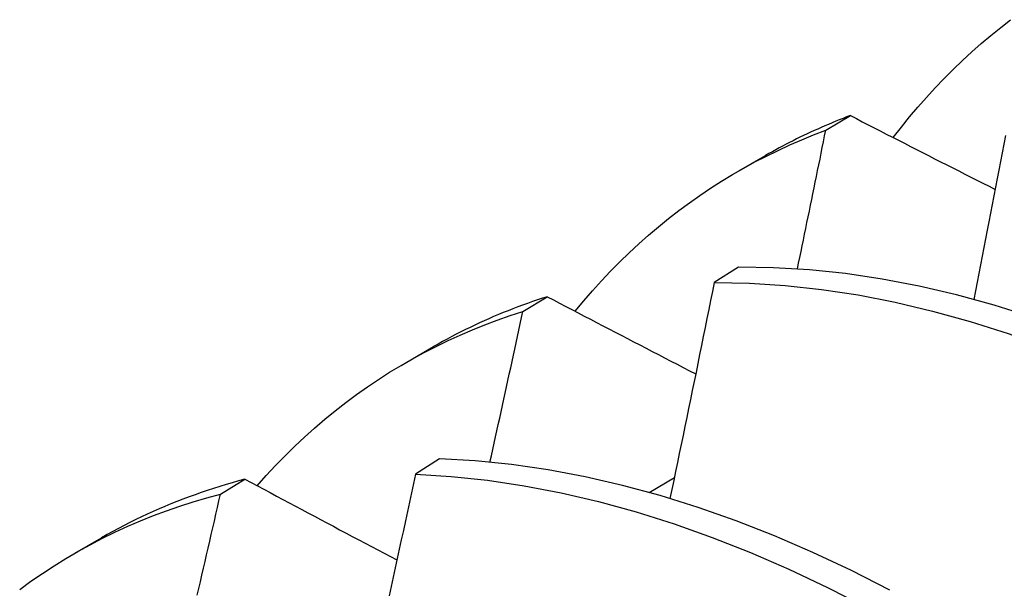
# Model space of a CAD drawing. Header units: inches. Extents: x 8.8 to 84.2, y 6.4 to 55.5.
# Tile 46 of 52: x 76.4923 to 76.5955, y 31.2003 to 31.2601. Entities that reach past the tile are written whole.
import ezdxf

# ---------------------------------------------------------------- set-up
doc = ezdxf.new("R2010")
doc.units = ezdxf.units.IN
doc.header["$MEASUREMENT"] = 0
doc.layers.add('Visible Edges(ANSI)', color=7, linetype='Continuous', lineweight=25)

msp = doc.modelspace()

# ---------------------------------------------------------------- linework, layer by layer
at = {"layer": 'Visible Edges(ANSI)'}
for p, q in [((76.57682, 31.24849), (76.57939, 31.25002)), ((76.56769, 31.24421), (76.5705, 31.24583)), ((76.56765, 31.23412), (76.56512, 31.2325)), ((76.54505, 31.22949), (76.54762, 31.23103)), ((76.53289, 31.22417), (76.5357, 31.22579)), ((76.53632, 31.21404), (76.53379, 31.21241)), ((76.51336, 31.21033), (76.51592, 31.21188)), ((76.55829, 31.21049), (76.56094, 31.21206)), ((76.49809, 31.20413), (76.5009, 31.20575))]:
    msp.add_line(p, q, dxfattribs=at)
at = {"layer": 'Visible Edges(ANSI)', "flags": 128}
for points in [[(76.58389, 31.24771), (76.58474, 31.2488), (76.5856, 31.24987), (76.58648, 31.25091), (76.58738, 31.25193), (76.58829, 31.25293), (76.58922, 31.25391), (76.59017, 31.25486), (76.59113, 31.25579), (76.59211, 31.25669), (76.59311, 31.25757), (76.59412, 31.25843), (76.59515, 31.25926), (76.59619, 31.26007)], [(76.57939, 31.25002), (76.579, 31.24987), (76.57862, 31.24972), (76.57823, 31.24957), (76.57785, 31.24942), (76.57747, 31.24926), (76.57709, 31.2491), (76.57672, 31.24894), (76.57634, 31.24878), (76.57597, 31.24861), (76.57559, 31.24845), (76.57522, 31.24827), (76.57485, 31.2481), (76.57448, 31.24793), (76.57411, 31.24775), (76.57374, 31.24757), (76.57338, 31.24738), (76.57301, 31.2472), (76.57265, 31.24701), (76.57229, 31.24682), (76.57193, 31.24663), (76.57157, 31.24643), (76.57121, 31.24623), (76.57086, 31.24603), (76.5705, 31.24583)], [(76.57939, 31.25002), (76.58002, 31.2497), (76.58064, 31.24937), (76.58127, 31.24905), (76.5819, 31.24873), (76.58253, 31.24841), (76.58316, 31.24808), (76.5838, 31.24776), (76.58443, 31.24744), (76.58506, 31.24712), (76.58569, 31.24679), (76.58632, 31.24647), (76.58695, 31.24615), (76.58759, 31.24583), (76.58822, 31.2455), (76.58885, 31.24518), (76.58949, 31.24486), (76.59012, 31.24454), (76.59075, 31.24422), (76.59139, 31.24389), (76.59202, 31.24357), (76.59266, 31.24325), (76.59329, 31.24293), (76.59393, 31.2426), (76.59457, 31.24228)], [(76.55053, 31.2295), (76.55144, 31.23058), (76.55235, 31.23164), (76.55329, 31.23268), (76.55425, 31.23369), (76.55522, 31.23467), (76.55621, 31.23563), (76.55722, 31.23657), (76.55824, 31.23748), (76.55928, 31.23836), (76.56034, 31.23922), (76.56142, 31.24005), (76.56251, 31.24086), (76.56362, 31.24164), (76.56474, 31.2424), (76.56588, 31.24313), (76.56704, 31.24383), (76.56821, 31.24451), (76.56939, 31.24516), (76.57059, 31.24578), (76.57181, 31.24637), (76.57304, 31.24694), (76.57429, 31.24749), (76.57554, 31.248), (76.57682, 31.24849)], [(76.57384, 31.23394), (76.57397, 31.23454), (76.57409, 31.23515), (76.57422, 31.23576), (76.57434, 31.23636), (76.57447, 31.23697), (76.57459, 31.23758), (76.57472, 31.23818), (76.57484, 31.23879), (76.57497, 31.2394), (76.57509, 31.24), (76.57522, 31.24061), (76.57534, 31.24122), (76.57547, 31.24182), (76.57559, 31.24243), (76.57571, 31.24304), (76.57584, 31.24364), (76.57596, 31.24425), (76.57608, 31.24485), (76.57621, 31.24546), (76.57633, 31.24607), (76.57645, 31.24667), (76.57657, 31.24728), (76.57669, 31.24788), (76.57682, 31.24849)], [(76.59564, 31.24793), (76.59547, 31.24703), (76.5953, 31.24612), (76.59513, 31.24522), (76.59495, 31.24431), (76.59478, 31.24341), (76.59461, 31.24251), (76.59444, 31.2416), (76.59426, 31.2407), (76.59409, 31.23979), (76.59392, 31.23889), (76.59374, 31.23799), (76.59357, 31.23708), (76.59339, 31.23618), (76.59322, 31.23527), (76.59304, 31.23437), (76.59286, 31.23346), (76.59269, 31.23255), (76.59251, 31.23165), (76.59233, 31.23074)], [(76.65048, 31.19836), (76.64657, 31.20157), (76.64264, 31.20465), (76.63867, 31.2076), (76.63469, 31.21041), (76.63068, 31.21307), (76.62665, 31.21559), (76.62262, 31.21796), (76.61858, 31.22018), (76.61453, 31.22224), (76.6105, 31.22414), (76.60647, 31.22589), (76.60245, 31.22747), (76.59845, 31.22889), (76.59447, 31.23014), (76.59052, 31.23122), (76.58661, 31.23213), (76.58273, 31.23288), (76.57888, 31.23345), (76.57509, 31.23384), (76.57134, 31.23407), (76.56765, 31.23412)], [(76.56512, 31.2325), (76.56493, 31.23156), (76.56474, 31.23062), (76.56455, 31.22968), (76.56436, 31.22873), (76.56417, 31.22779), (76.56397, 31.22685), (76.56378, 31.22591), (76.56359, 31.22496), (76.5634, 31.22402), (76.56321, 31.22308), (76.56301, 31.22213), (76.56282, 31.22119), (76.56263, 31.22025), (76.56243, 31.2193), (76.56224, 31.21836), (76.56204, 31.21742), (76.56185, 31.21647), (76.56165, 31.21553), (76.56146, 31.21458), (76.56126, 31.21364), (76.56106, 31.21269), (76.56087, 31.21175), (76.56067, 31.2108), (76.56047, 31.20986)], [(76.56512, 31.2325), (76.56881, 31.23244), (76.57256, 31.2322), (76.57636, 31.23179), (76.58021, 31.23121), (76.58409, 31.23045), (76.58801, 31.22952), (76.59196, 31.22843), (76.59594, 31.22717), (76.59994, 31.22574), (76.60396, 31.22414), (76.60799, 31.22238), (76.61203, 31.22047), (76.61607, 31.21839), (76.62011, 31.21616), (76.62415, 31.21378), (76.62817, 31.21125), (76.63218, 31.20858), (76.63616, 31.20576), (76.64013, 31.2028), (76.64406, 31.19971)], [(76.54762, 31.23103), (76.5471, 31.23086), (76.54658, 31.23069), (76.54606, 31.23051), (76.54554, 31.23033), (76.54503, 31.23014), (76.54452, 31.22995), (76.54401, 31.22976), (76.5435, 31.22956), (76.543, 31.22936), (76.54249, 31.22915), (76.54199, 31.22894), (76.5415, 31.22872), (76.541, 31.2285), (76.54051, 31.22828), (76.54002, 31.22805), (76.53953, 31.22781), (76.53904, 31.22758), (76.53856, 31.22733), (76.53808, 31.22709), (76.5376, 31.22684), (76.53712, 31.22658), (76.53664, 31.22632), (76.53617, 31.22606), (76.5357, 31.22579)], [(76.54762, 31.23103), (76.54826, 31.23069), (76.54891, 31.23035), (76.54955, 31.23001), (76.5502, 31.22968), (76.55084, 31.22934), (76.55149, 31.229), (76.55214, 31.22867), (76.55278, 31.22833), (76.55343, 31.22799), (76.55408, 31.22765), (76.55472, 31.22732), (76.55537, 31.22698), (76.55602, 31.22664), (76.55667, 31.2263), (76.55732, 31.22597), (76.55797, 31.22563), (76.55862, 31.22529), (76.55927, 31.22495), (76.55992, 31.22462), (76.56057, 31.22428), (76.56122, 31.22394), (76.56187, 31.2236), (76.56252, 31.22327), (76.56318, 31.22293)], [(76.5172, 31.2112), (76.51816, 31.21228), (76.51914, 31.21332), (76.52013, 31.21435), (76.52115, 31.21534), (76.52218, 31.21631), (76.52323, 31.21726), (76.5243, 31.21817), (76.52539, 31.21906), (76.5265, 31.21992), (76.52762, 31.22076), (76.52876, 31.22156), (76.52992, 31.22234), (76.53109, 31.2231), (76.53229, 31.22382), (76.53349, 31.22451), (76.53472, 31.22518), (76.53596, 31.22582), (76.53721, 31.22643), (76.53848, 31.22701), (76.53977, 31.22756), (76.54107, 31.22809), (76.54238, 31.22858), (76.54371, 31.22905), (76.54505, 31.22949)], [(76.54161, 31.21369), (76.54176, 31.21434), (76.5419, 31.215), (76.54205, 31.21566), (76.54219, 31.21632), (76.54234, 31.21698), (76.54248, 31.21764), (76.54263, 31.2183), (76.54277, 31.21896), (76.54292, 31.21961), (76.54306, 31.22027), (76.5432, 31.22093), (76.54335, 31.22159), (76.54349, 31.22225), (76.54363, 31.22291), (76.54378, 31.22356), (76.54392, 31.22422), (76.54406, 31.22488), (76.5442, 31.22554), (76.54435, 31.2262), (76.54449, 31.22685), (76.54463, 31.22751), (76.54477, 31.22817), (76.54491, 31.22883), (76.54505, 31.22949)], [(76.58354, 31.20026), (76.5795, 31.20232), (76.57546, 31.20421), (76.57143, 31.20595), (76.56741, 31.20752), (76.56342, 31.20893), (76.55944, 31.21017), (76.55549, 31.21124), (76.55158, 31.21214), (76.5477, 31.21287), (76.54386, 31.21344), (76.54007, 31.21382), (76.53632, 31.21404)], [(76.53379, 31.21241), (76.53358, 31.21143), (76.53337, 31.21045), (76.53316, 31.20947), (76.53295, 31.20849), (76.53274, 31.20751), (76.53253, 31.20653), (76.53231, 31.20555), (76.5321, 31.20457), (76.53189, 31.20359), (76.53167, 31.20261), (76.53146, 31.20163), (76.53124, 31.20065), (76.53103, 31.19967)], [(76.53379, 31.21241), (76.53754, 31.21218), (76.54134, 31.21178), (76.54518, 31.21121), (76.54906, 31.21046), (76.55298, 31.20954), (76.55693, 31.20846), (76.56091, 31.20721), (76.56491, 31.20579), (76.56892, 31.2042), (76.57295, 31.20245), (76.57699, 31.20055), (76.58103, 31.19848)], [(76.51592, 31.21188), (76.51526, 31.21171), (76.5146, 31.21152), (76.51394, 31.21133), (76.51328, 31.21113), (76.51263, 31.21093), (76.51198, 31.21072), (76.51134, 31.2105), (76.5107, 31.21027), (76.51006, 31.21004), (76.50942, 31.2098), (76.50879, 31.20956), (76.50816, 31.2093), (76.50754, 31.20904), (76.50692, 31.20878), (76.5063, 31.20851), (76.50569, 31.20823), (76.50508, 31.20794), (76.50447, 31.20765), (76.50387, 31.20735), (76.50327, 31.20704), (76.50267, 31.20673), (76.50208, 31.20641), (76.50149, 31.20608), (76.5009, 31.20575)], [(76.51592, 31.21188), (76.51658, 31.21153), (76.51724, 31.21118), (76.5179, 31.21083), (76.51856, 31.21048), (76.51922, 31.21012), (76.51988, 31.20977), (76.52055, 31.20942), (76.52121, 31.20907), (76.52187, 31.20872), (76.52253, 31.20836), (76.5232, 31.20801), (76.52386, 31.20766), (76.52452, 31.20731), (76.52519, 31.20695), (76.52585, 31.2066), (76.52652, 31.20625), (76.52718, 31.2059), (76.52785, 31.20554), (76.52851, 31.20519), (76.52918, 31.20484), (76.52985, 31.20449), (76.53052, 31.20413), (76.53118, 31.20378), (76.53185, 31.20343)], [(76.49231, 31.20034), (76.49349, 31.2012), (76.4947, 31.20202), (76.49592, 31.20282), (76.49716, 31.20359), (76.49842, 31.20432), (76.49969, 31.20502), (76.50099, 31.2057), (76.5023, 31.20634), (76.50363, 31.20695), (76.50497, 31.20753), (76.50633, 31.20807), (76.50771, 31.20859), (76.5091, 31.20907), (76.5105, 31.20952), (76.51193, 31.20994), (76.51336, 31.21033)], [(76.51092, 31.19972), (76.51108, 31.20043), (76.51125, 31.20114), (76.51141, 31.20184), (76.51158, 31.20255), (76.51174, 31.20326), (76.5119, 31.20397), (76.51207, 31.20467), (76.51223, 31.20538), (76.51239, 31.20609), (76.51256, 31.2068), (76.51272, 31.2075), (76.51288, 31.20821), (76.51304, 31.20892), (76.5132, 31.20962), (76.51336, 31.21033)]]:
    msp.add_lwpolyline(points, dxfattribs=at)

doc.saveas('drawing.dxf')
